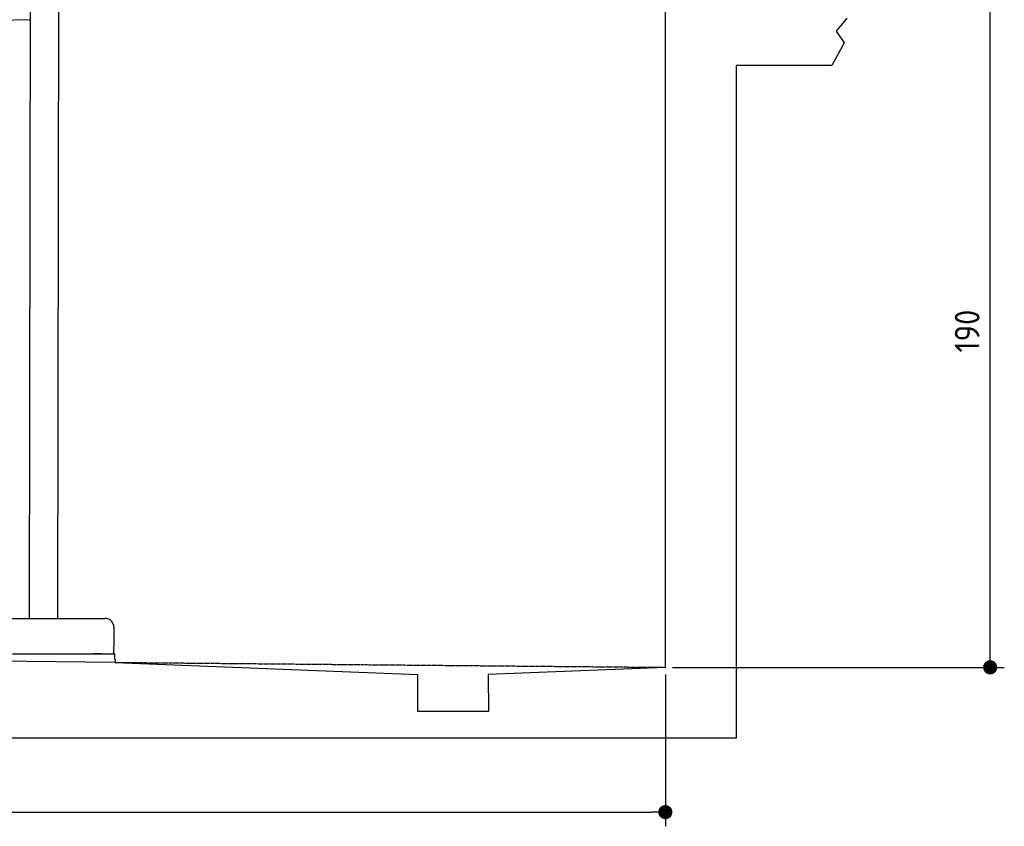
# Model space of a CAD drawing. Header units: millimetres. Extents: x 552 to 7231, y 5767 to 12236.
# Tile 5 of 7: x 4448 to 7231, y 5767 to 8046. Entities that reach past the tile are written whole.
import ezdxf

# ---------------------------------------------------------------- set-up
doc = ezdxf.new("R2010")
doc.units = ezdxf.units.MM
doc.linetypes.add('GEN3', pattern=[6.25, 5, -1.25])
doc.layers.get('0').update_dxf_attribs({"lineweight": 25})
doc.layers.add('3', color=6, linetype='GEN3', lineweight=25)
doc.layers.add('4', color=3, linetype='Continuous', lineweight=25)
doc.styles.get("Standard").update_dxf_attribs({"font": 'ISOCP.SHX'})
doc.dimstyles.new('GEN-ISO$0', dxfattribs={"dimscale": 20, "dimtxt": 3.5, "dimasz": 2, "dimexe": 2, "dimexo": 1, "dimgap": 1.5, "dimtad": 1, "dimdec": 1, "dimlfac": 0.1, "dimdsep": 46, "dimtxsty": 'Standard', "dimblk": 'PUNKT', "dimcen": 2, "dimclrd": 256, "dimclre": 256, "dimclrt": 2, "dimadec": 0, "dimazin": 0, "dimtp": 0.1, "dimtm": 0.1, "dimtfac": 0.71, "dimtdec": 1, "dimtmove": 2, "dimatfit": 3, "dimldrblk": 'PUNKT', "dimfxl": 1, "dimtolj": 1, "dimarcsym": 0})

# ---------------------------------------------------------------- blocks, each defined once
blk = doc.blocks.new('PUNKT')
at = {"layer": '4', "color": 0, "linetype": 'ByBlock'}
blk.add_line((-0.5, 0), (-1, 0), dxfattribs=at)
at = {"layer": '4', "color": 0, "linetype": 'ByBlock', "const_width": 0.5}
blk.add_lwpolyline([(-0.25, 0, 1), (0.25, 0, 1)], format="xyb", close=True, dxfattribs=at)
blk = doc.blocks.new('*D4')
at = {"layer": '4', "lineweight": -2, "transparency": 16777216}
for p, q in [((6792.8, 8115.9), (7231, 8115.9)), ((7191, 6255.9), (7191, 8075.9)), ((6292.8, 6215.9), (7231, 6215.9))]:
    blk.add_line(p, q, dxfattribs=at)
at = {"layer": 'Defpoints', "color": 0, "transparency": 16777216}
for p in [(6772.8, 8115.9), (7191, 8115.9), (6272.8, 6215.9)]:
    blk.add_point(p, dxfattribs=at)
at = {"layer": '4', "lineweight": -2, "transparency": 16777216, "xscale": 40, "yscale": 40, "zscale": 40}
for p, rotation in [((7191, 8115.9), 90), ((7191, 6215.9), 270)]:
    blk.add_blockref('PUNKT', p, dxfattribs=dict(at, rotation=rotation))
at = {"layer": '4', "color": 2, "transparency": 16777216, "insert": (7126, 7165.9), "char_height": 70, "attachment_point": 5, "rotation": 90}
blk.add_mtext('\\A1;190', dxfattribs=at)
blk = doc.blocks.new('*D12')
at = {"layer": '4', "lineweight": -2, "transparency": 16777216}
for p, q in [((1072.8, 6245.9), (1072.8, 5766.8)), ((6272.8, 6195.9), (6272.8, 5766.8)), ((1112.8, 5806.8), (6232.8, 5806.8))]:
    blk.add_line(p, q, dxfattribs=at)
at = {"layer": 'Defpoints', "color": 0, "transparency": 16777216}
for p in [(1072.8, 6265.9), (6272.8, 6215.9), (6272.8, 5806.8)]:
    blk.add_point(p, dxfattribs=at)
at = {"layer": '4', "lineweight": -2, "transparency": 16777216, "xscale": 40, "yscale": 40, "zscale": 40, "rotation": 180}
blk.add_blockref('PUNKT', (1072.8, 5806.8), dxfattribs=at)
at = {"layer": '4', "lineweight": -2, "transparency": 16777216, "xscale": 40, "yscale": 40, "zscale": 40}
blk.add_blockref('PUNKT', (6272.8, 5806.8), dxfattribs=at)
at = {"layer": '4', "color": 2, "transparency": 16777216, "insert": (3672.8, 5871.8), "char_height": 70, "attachment_point": 5}
blk.add_mtext('\\A1;520', dxfattribs=at)

msp = doc.modelspace()

# ---------------------------------------------------------------- linework, layer by layer
for p, q in [((4476.91, 8174.04), (4474.18, 6353.98)), ((4556.91, 8173.92), (4554.18, 6353.98)), ((6272.78, 6215.9), (6272.78, 8115.9)), ((4476.48, 8044.92), (4146.36, 8039.16)), ((6785.37, 8049.5), (6755.25, 8012.82)), ((6755.25, 8012.82), (6778.31, 7980.37)), ((6778.31, 7980.37), (6743.82, 7915.9)), ((6743.82, 7915.9), (6472.77, 7915.9)), ((6472.77, 7915.9), (6472.77, 6015.9)), ((4149.05, 6353.98), (4689.05, 6353.98)), ((4714.05, 6328.98), (4714.05, 6273.98)), ((4714.05, 6253.98), (4714.05, 6273.98)), ((1832.77, 6258.59), (4717.77, 6230.85)), ((4427.55, 6253.98), (4633, 6253.98)), ((4577.44, 6253.98), (4590.5, 6253.98)), ((4590.5, 6253.98), (4600.09, 6253.98)), ((4600.09, 6253.98), (4706.55, 6253.98)), ((4633, 6253.98), (4642.59, 6253.98)), ((4642.59, 6253.98), (4655.65, 6253.98)), ((4677.44, 6253.98), (4655.65, 6253.98)), ((4706.55, 6253.98), (4716.55, 6253.98)), ((4716.55, 6238.98), (4716.55, 6253.98)), ((4717.77, 6238.98), (4717.77, 6229.89)), ((4717.77, 6229.89), (5572.77, 6195.81)), ((6272.78, 6215.9), (5772.32, 6195.81)), ((5572.77, 6090.9), (5572.77, 6195.81)), ((5772.32, 6195.81), (5772.77, 6090.9)), ((5772.77, 6090.9), (5572.77, 6090.9)), ((6472.77, 6015.9), (872.77, 6015.9))]:
    msp.add_line(p, q)
msp.add_arc((4689.05, 6328.98), 25, 0, 90)
at = {"layer": '3'}
msp.add_line((4717.77, 6229.89), (6272.78, 6215.9), dxfattribs=at)

# ---------------------------------------------------------------- dimensions: what is measured, and where the dimension line sits
at = {"layer": '4'}
dim = msp.add_linear_dim(base=(7190.95, 8115.9), p1=(6272.78, 6215.9), p2=(6772.77, 8115.9), angle=90, dimstyle='GEN-ISO$0', dxfattribs=at)
dim.commit()
dim.dimension.update_dxf_attribs({"geometry": '*D4', "text_midpoint": (7125.95, 7165.9)})
dim = msp.add_linear_dim(base=(6272.78, 5806.81), p1=(1072.77, 6265.9), p2=(6272.78, 6215.9), dimstyle='GEN-ISO$0', dxfattribs=at)
dim.commit()
dim.dimension.update_dxf_attribs({"geometry": '*D12', "text_midpoint": (3672.78, 5871.81)})

doc.saveas('drawing.dxf')
